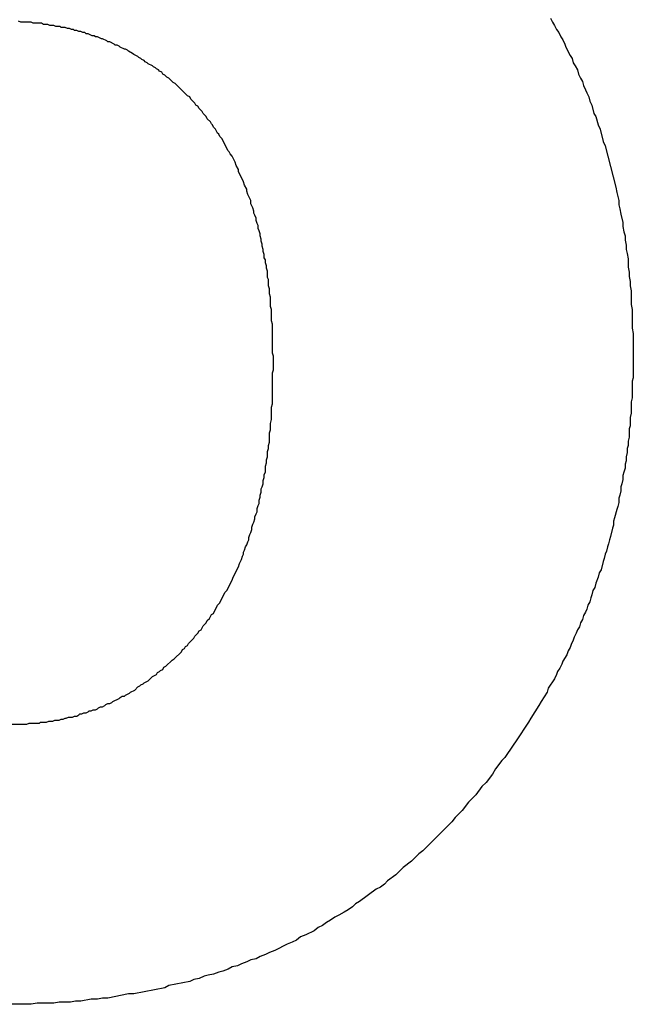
# Model space of a CAD drawing. Header units: millimetres. Extents: x -641 to 119, y -160 to 916.
# Tile 43 of 64: x -385.609 to -385.017, y 511.974 to 512.923. Entities that reach past the tile are written whole.
import ezdxf

# ---------------------------------------------------------------- set-up
doc = ezdxf.new("R2010")
doc.units = ezdxf.units.MM
doc.header["$LTSCALE"] = 32.67
doc.layers.get('0').update_dxf_attribs({"linetype": 'CONTINUOUS'})

msp = doc.modelspace()

# ---------------------------------------------------------------- linework, layer by layer
at = {"color": 7, "linetype": 'Continuous'}
for p, q in [((-385.60835, 512.92066), (-385.61035, 512.92166)), ((-385.59835, 512.92066), (-385.60835, 512.92066)), ((-385.59635, 512.91966), (-385.59835, 512.92066)), ((-385.09735, 512.92466), (-385.09535, 512.92066)), ((-385.09535, 512.92066), (-385.09335, 512.91766)), ((-385.58835, 512.91966), (-385.59635, 512.91966)), ((-385.58635, 512.91866), (-385.58835, 512.91966)), ((-385.58235, 512.91866), (-385.58635, 512.91866)), ((-385.58035, 512.91766), (-385.58235, 512.91866)), ((-385.57635, 512.91766), (-385.58035, 512.91766)), ((-385.57435, 512.91666), (-385.57635, 512.91766)), ((-385.57035, 512.91666), (-385.57435, 512.91666)), ((-385.56935, 512.91566), (-385.57035, 512.91666)), ((-385.56535, 512.91566), (-385.56935, 512.91566)), ((-385.56335, 512.91466), (-385.56535, 512.91566)), ((-385.56135, 512.91466), (-385.56335, 512.91466)), ((-385.55935, 512.91366), (-385.56135, 512.91466)), ((-385.55735, 512.91366), (-385.55935, 512.91366)), ((-385.55635, 512.91266), (-385.55735, 512.91366)), ((-385.55435, 512.91266), (-385.55635, 512.91266)), ((-385.55235, 512.91166), (-385.55435, 512.91266)), ((-385.55035, 512.91166), (-385.55235, 512.91166)), ((-385.54835, 512.91066), (-385.55035, 512.91166)), ((-385.54635, 512.91066), (-385.54835, 512.91066)), ((-385.54535, 512.90966), (-385.54635, 512.91066)), ((-385.09335, 512.91766), (-385.09135, 512.91366)), ((-385.09135, 512.91366), (-385.08935, 512.91066)), ((-385.08935, 512.91066), (-385.08735, 512.90666)), ((-385.54335, 512.90966), (-385.54535, 512.90966)), ((-385.53935, 512.90766), (-385.54335, 512.90966)), ((-385.53735, 512.90766), (-385.53935, 512.90766)), ((-385.53635, 512.90666), (-385.53735, 512.90766)), ((-385.53435, 512.90666), (-385.53635, 512.90666)), ((-385.53035, 512.90466), (-385.53435, 512.90666)), ((-385.52935, 512.90466), (-385.53035, 512.90466)), ((-385.52535, 512.90266), (-385.52935, 512.90466)), ((-385.52435, 512.90166), (-385.52535, 512.90266)), ((-385.52235, 512.90166), (-385.52435, 512.90166)), ((-385.51835, 512.89966), (-385.52235, 512.90166)), ((-385.08735, 512.90666), (-385.08535, 512.90366)), ((-385.08535, 512.90366), (-385.08335, 512.89966)), ((-385.51735, 512.89866), (-385.51835, 512.89966)), ((-385.51535, 512.89866), (-385.51735, 512.89866)), ((-385.51335, 512.89766), (-385.51535, 512.89866)), ((-385.51235, 512.89666), (-385.51335, 512.89766)), ((-385.50835, 512.89466), (-385.51235, 512.89666)), ((-385.50735, 512.89466), (-385.50835, 512.89466)), ((-385.50535, 512.89366), (-385.50735, 512.89466)), ((-385.50435, 512.89266), (-385.50535, 512.89366)), ((-385.50035, 512.89066), (-385.50435, 512.89266)), ((-385.08335, 512.89966), (-385.08235, 512.89666)), ((-385.08235, 512.89666), (-385.07835, 512.88866)), ((-385.49935, 512.88966), (-385.50035, 512.89066)), ((-385.49535, 512.88766), (-385.49935, 512.88966)), ((-385.49435, 512.88666), (-385.49535, 512.88766)), ((-385.49235, 512.88566), (-385.49435, 512.88666)), ((-385.49135, 512.88466), (-385.49235, 512.88566)), ((-385.48935, 512.88366), (-385.49135, 512.88466)), ((-385.48835, 512.88266), (-385.48935, 512.88366)), ((-385.48635, 512.88166), (-385.48835, 512.88266)), ((-385.07835, 512.88866), (-385.07635, 512.88566)), ((-385.07635, 512.88566), (-385.07535, 512.88166)), ((-385.48535, 512.88066), (-385.48635, 512.88166)), ((-385.48135, 512.87866), (-385.48535, 512.88066)), ((-385.48035, 512.87766), (-385.48135, 512.87866)), ((-385.47835, 512.87666), (-385.48035, 512.87766)), ((-385.47735, 512.87566), (-385.47835, 512.87666)), ((-385.47535, 512.87466), (-385.47735, 512.87566)), ((-385.47435, 512.87366), (-385.47535, 512.87466)), ((-385.47235, 512.87266), (-385.47435, 512.87366)), ((-385.47135, 512.87066), (-385.47235, 512.87266)), ((-385.07535, 512.88166), (-385.07335, 512.87866)), ((-385.07335, 512.87866), (-385.07135, 512.87466)), ((-385.07135, 512.87466), (-385.07035, 512.87066)), ((-385.46935, 512.86966), (-385.47135, 512.87066)), ((-385.46735, 512.86766), (-385.46935, 512.86966)), ((-385.46535, 512.86666), (-385.46735, 512.86766)), ((-385.46135, 512.86266), (-385.46535, 512.86666)), ((-385.07035, 512.87066), (-385.06835, 512.86666)), ((-385.06835, 512.86666), (-385.06635, 512.86366)), ((-385.06635, 512.86366), (-385.06535, 512.85966)), ((-385.45935, 512.86166), (-385.46135, 512.86266)), ((-385.44735, 512.84966), (-385.45935, 512.86166)), ((-385.06535, 512.85966), (-385.06335, 512.85566)), ((-385.06335, 512.85566), (-385.06235, 512.85266)), ((-385.44535, 512.84866), (-385.44735, 512.84966)), ((-385.44435, 512.84666), (-385.44535, 512.84866)), ((-385.44035, 512.84266), (-385.44435, 512.84666)), ((-385.06235, 512.85266), (-385.06035, 512.84866)), ((-385.06035, 512.84866), (-385.05935, 512.84466)), ((-385.05935, 512.84466), (-385.05735, 512.84066)), ((-385.43935, 512.84066), (-385.44035, 512.84266)), ((-385.43735, 512.83966), (-385.43935, 512.84066)), ((-385.43635, 512.83766), (-385.43735, 512.83966)), ((-385.43335, 512.83466), (-385.43635, 512.83766)), ((-385.43235, 512.83266), (-385.43335, 512.83466)), ((-385.05735, 512.84066), (-385.05535, 512.83266)), ((-385.42935, 512.82966), (-385.43235, 512.83266)), ((-385.42835, 512.82766), (-385.42935, 512.82966)), ((-385.42535, 512.82466), (-385.42835, 512.82766)), ((-385.05535, 512.83266), (-385.05335, 512.82966)), ((-385.05335, 512.82966), (-385.05135, 512.82166)), ((-385.42435, 512.82266), (-385.42535, 512.82466)), ((-385.42335, 512.82166), (-385.42435, 512.82266)), ((-385.42235, 512.81966), (-385.42335, 512.82166)), ((-385.42035, 512.81766), (-385.42235, 512.81966)), ((-385.41835, 512.81366), (-385.42035, 512.81766)), ((-385.05135, 512.82166), (-385.04935, 512.81766)), ((-385.04935, 512.81766), (-385.04635, 512.80566)), ((-385.41735, 512.81266), (-385.41835, 512.81366)), ((-385.41635, 512.81066), (-385.41735, 512.81266)), ((-385.41435, 512.80866), (-385.41635, 512.81066)), ((-385.40835, 512.79666), (-385.41435, 512.80866)), ((-385.40735, 512.79566), (-385.40835, 512.79666)), ((-385.04635, 512.80566), (-385.04435, 512.80166)), ((-385.04435, 512.80166), (-385.03435, 512.76166)), ((-385.40635, 512.79366), (-385.40735, 512.79566)), ((-385.40435, 512.79166), (-385.40635, 512.79366)), ((-385.40135, 512.78566), (-385.40435, 512.79166)), ((-385.40035, 512.78266), (-385.40135, 512.78566)), ((-385.39835, 512.77866), (-385.40035, 512.78266)), ((-385.39835, 512.77666), (-385.39835, 512.77866)), ((-385.39335, 512.76666), (-385.39835, 512.77666)), ((-385.39235, 512.76366), (-385.39335, 512.76666)), ((-385.39035, 512.75966), (-385.39235, 512.76366)), ((-385.39035, 512.75766), (-385.39035, 512.75966)), ((-385.03435, 512.76166), (-385.03335, 512.75666)), ((-385.38935, 512.75466), (-385.39035, 512.75766)), ((-385.38635, 512.74866), (-385.38935, 512.75466)), ((-385.03335, 512.75666), (-385.03135, 512.74866)), ((-385.38635, 512.74566), (-385.38635, 512.74866)), ((-385.38435, 512.74166), (-385.38635, 512.74566)), ((-385.38335, 512.73866), (-385.38435, 512.74166)), ((-385.03135, 512.74866), (-385.03135, 512.74466)), ((-385.03135, 512.74466), (-385.03035, 512.74066)), ((-385.03035, 512.74066), (-385.02935, 512.73566)), ((-385.38335, 512.73666), (-385.38335, 512.73866)), ((-385.38235, 512.73466), (-385.38335, 512.73666)), ((-385.38135, 512.73166), (-385.38235, 512.73466)), ((-385.38135, 512.72966), (-385.38135, 512.73166)), ((-385.02935, 512.73566), (-385.02735, 512.72766)), ((-385.38035, 512.72666), (-385.38135, 512.72966)), ((-385.37935, 512.72466), (-385.38035, 512.72666)), ((-385.37935, 512.72166), (-385.37935, 512.72466)), ((-385.37835, 512.71966), (-385.37935, 512.72166)), ((-385.02735, 512.72766), (-385.02735, 512.72366)), ((-385.02735, 512.72366), (-385.02635, 512.71866)), ((-385.37735, 512.71666), (-385.37835, 512.71966)), ((-385.37735, 512.71466), (-385.37735, 512.71666)), ((-385.37635, 512.71166), (-385.37735, 512.71466)), ((-385.37635, 512.70966), (-385.37635, 512.71166)), ((-385.02635, 512.71866), (-385.02535, 512.71466)), ((-385.02535, 512.71466), (-385.02535, 512.71066)), ((-385.37535, 512.70666), (-385.37635, 512.70966)), ((-385.37535, 512.70466), (-385.37535, 512.70666)), ((-385.37435, 512.70166), (-385.37535, 512.70466)), ((-385.37435, 512.69966), (-385.37435, 512.70166)), ((-385.02535, 512.71066), (-385.02435, 512.70566)), ((-385.02435, 512.70566), (-385.02435, 512.70166)), ((-385.02435, 512.70166), (-385.02335, 512.69766)), ((-385.37335, 512.69666), (-385.37435, 512.69966)), ((-385.37335, 512.69366), (-385.37335, 512.69666)), ((-385.37235, 512.69166), (-385.37335, 512.69366)), ((-385.02335, 512.69766), (-385.02235, 512.69266)), ((-385.02235, 512.69266), (-385.02235, 512.68466)), ((-385.37235, 512.68866), (-385.37235, 512.69166)), ((-385.37135, 512.68566), (-385.37235, 512.68866)), ((-385.37135, 512.68366), (-385.37135, 512.68566)), ((-385.37035, 512.68066), (-385.37135, 512.68366)), ((-385.02235, 512.68466), (-385.02135, 512.67966)), ((-385.37035, 512.67466), (-385.37035, 512.68066)), ((-385.36935, 512.67266), (-385.37035, 512.67466)), ((-385.02135, 512.67966), (-385.02135, 512.67566)), ((-385.02135, 512.67566), (-385.02035, 512.67066)), ((-385.36935, 512.66666), (-385.36935, 512.67266)), ((-385.36835, 512.66366), (-385.36935, 512.66666)), ((-385.36835, 512.65866), (-385.36835, 512.66366)), ((-385.02035, 512.67066), (-385.02035, 512.66666)), ((-385.02035, 512.66666), (-385.01935, 512.66166)), ((-385.36735, 512.65566), (-385.36835, 512.65866)), ((-385.36735, 512.64666), (-385.36735, 512.65566)), ((-385.01935, 512.66166), (-385.01935, 512.64866)), ((-385.36635, 512.64366), (-385.36735, 512.64666)), ((-385.01935, 512.64866), (-385.01835, 512.64366)), ((-385.36635, 512.63266), (-385.36635, 512.64366)), ((-385.01835, 512.64366), (-385.01835, 512.62566)), ((-385.36535, 512.62966), (-385.36635, 512.63266)), ((-385.36535, 512.60166), (-385.36535, 512.62966)), ((-385.01835, 512.62566), (-385.01735, 512.62066)), ((-385.01735, 512.62066), (-385.01735, 512.57766)), ((-385.36435, 512.59866), (-385.36535, 512.60166)), ((-385.36435, 512.58566), (-385.36435, 512.59866)), ((-385.36535, 512.58266), (-385.36435, 512.58566)), ((-385.36535, 512.55266), (-385.36535, 512.58266)), ((-385.01735, 512.57766), (-385.01835, 512.57466)), ((-385.01835, 512.57466), (-385.01835, 512.55866)), ((-385.36635, 512.54966), (-385.36535, 512.55266)), ((-385.36635, 512.53766), (-385.36635, 512.54966)), ((-385.01835, 512.55866), (-385.01935, 512.55466)), ((-385.01935, 512.55466), (-385.01935, 512.54366)), ((-385.01935, 512.54366), (-385.02035, 512.53966)), ((-385.36735, 512.53366), (-385.36635, 512.53766)), ((-385.36735, 512.52766), (-385.36735, 512.53366)), ((-385.02035, 512.53166), (-385.02135, 512.52866)), ((-385.02035, 512.53966), (-385.02035, 512.53166)), ((-385.36835, 512.52466), (-385.36735, 512.52766)), ((-385.36835, 512.51566), (-385.36835, 512.52466)), ((-385.02135, 512.52866), (-385.02135, 512.52066)), ((-385.36935, 512.51266), (-385.36835, 512.51566)), ((-385.36935, 512.50966), (-385.36935, 512.51266)), ((-385.02235, 512.51266), (-385.02335, 512.50966)), ((-385.02135, 512.52066), (-385.02235, 512.51666)), ((-385.02235, 512.51666), (-385.02235, 512.51266)), ((-385.37035, 512.50666), (-385.36935, 512.50966)), ((-385.37035, 512.50166), (-385.37035, 512.50666)), ((-385.02335, 512.50566), (-385.02435, 512.50166)), ((-385.02335, 512.50966), (-385.02335, 512.50566)), ((-385.37235, 512.49266), (-385.37135, 512.49566)), ((-385.37235, 512.48666), (-385.37235, 512.49266)), ((-385.37135, 512.49866), (-385.37035, 512.50166)), ((-385.37135, 512.49566), (-385.37135, 512.49866)), ((-385.02435, 512.49766), (-385.02535, 512.49466)), ((-385.02535, 512.49466), (-385.02535, 512.49066)), ((-385.02435, 512.50166), (-385.02435, 512.49766)), ((-385.37335, 512.48466), (-385.37235, 512.48666)), ((-385.37335, 512.48166), (-385.37335, 512.48466)), ((-385.02635, 512.48666), (-385.02735, 512.48366)), ((-385.02735, 512.48366), (-385.02735, 512.47966)), ((-385.02535, 512.49066), (-385.02635, 512.48666)), ((-385.37535, 512.47266), (-385.37435, 512.47566)), ((-385.37435, 512.47866), (-385.37335, 512.48166)), ((-385.37435, 512.47566), (-385.37435, 512.47866)), ((-385.02835, 512.47566), (-385.02935, 512.47266)), ((-385.02735, 512.47966), (-385.02835, 512.47566)), ((-385.37735, 512.46466), (-385.37635, 512.46766)), ((-385.37735, 512.46266), (-385.37735, 512.46466)), ((-385.37635, 512.47066), (-385.37535, 512.47266)), ((-385.37635, 512.46766), (-385.37635, 512.47066)), ((-385.03035, 512.46466), (-385.03135, 512.46166)), ((-385.02935, 512.46866), (-385.03035, 512.46466)), ((-385.02935, 512.47266), (-385.02935, 512.46866)), ((-385.38035, 512.45166), (-385.37935, 512.45466)), ((-385.37935, 512.45466), (-385.37835, 512.45666)), ((-385.37835, 512.45966), (-385.37735, 512.46266)), ((-385.37835, 512.45666), (-385.37835, 512.45966)), ((-385.03135, 512.45766), (-385.03235, 512.45366)), ((-385.03135, 512.46166), (-385.03135, 512.45766)), ((-385.38235, 512.44366), (-385.38135, 512.44666)), ((-385.38135, 512.44666), (-385.38035, 512.44866)), ((-385.38035, 512.44866), (-385.38035, 512.45166)), ((-385.03335, 512.45066), (-385.03535, 512.44266)), ((-385.03235, 512.45366), (-385.03335, 512.45066)), ((-385.38535, 512.43366), (-385.38435, 512.43666)), ((-385.38435, 512.43666), (-385.38335, 512.43866)), ((-385.38335, 512.43866), (-385.38235, 512.44166)), ((-385.38235, 512.44166), (-385.38235, 512.44366)), ((-385.03635, 512.43566), (-385.03735, 512.43266)), ((-385.03535, 512.44266), (-385.03635, 512.43966)), ((-385.03635, 512.43966), (-385.03635, 512.43566)), ((-385.38835, 512.42366), (-385.38735, 512.42666)), ((-385.38735, 512.42666), (-385.38635, 512.42866)), ((-385.38635, 512.42866), (-385.38535, 512.43166)), ((-385.38535, 512.43166), (-385.38535, 512.43366)), ((-385.03735, 512.43266), (-385.03935, 512.42466)), ((-385.39035, 512.41666), (-385.38935, 512.41966)), ((-385.38935, 512.41966), (-385.38835, 512.42166)), ((-385.38835, 512.42166), (-385.38835, 512.42366)), ((-385.04135, 512.41766), (-385.04235, 512.41466)), ((-385.04035, 512.42166), (-385.04135, 512.41766)), ((-385.03935, 512.42466), (-385.04035, 512.42166)), ((-385.39435, 512.40566), (-385.39335, 512.40766)), ((-385.39335, 512.40966), (-385.39235, 512.41166)), ((-385.39335, 512.40766), (-385.39335, 512.40966)), ((-385.39235, 512.41166), (-385.39135, 512.41466)), ((-385.39135, 512.41466), (-385.39035, 512.41666)), ((-385.04435, 512.40766), (-385.04535, 512.40366)), ((-385.04335, 512.41066), (-385.04435, 512.40766)), ((-385.04235, 512.41466), (-385.04335, 512.41066)), ((-385.39835, 512.39566), (-385.39735, 512.39866)), ((-385.39735, 512.39866), (-385.39535, 512.40266)), ((-385.39535, 512.40266), (-385.39435, 512.40566)), ((-385.04635, 512.40066), (-385.04835, 512.39266)), ((-385.04535, 512.40366), (-385.04635, 512.40066)), ((-385.40335, 512.38566), (-385.39835, 512.39566)), ((-385.05035, 512.38966), (-385.05135, 512.38566)), ((-385.04835, 512.39266), (-385.05035, 512.38966)), ((-385.40935, 512.37266), (-385.40435, 512.38266)), ((-385.40435, 512.38266), (-385.40335, 512.38566)), ((-385.05335, 512.37966), (-385.05435, 512.37566)), ((-385.05135, 512.38566), (-385.05335, 512.37966)), ((-385.41635, 512.36066), (-385.41135, 512.37066)), ((-385.41135, 512.37066), (-385.40935, 512.37266)), ((-385.05635, 512.37266), (-385.05735, 512.36866)), ((-385.05435, 512.37566), (-385.05635, 512.37266)), ((-385.41835, 512.35866), (-385.41635, 512.36066)), ((-385.05935, 512.36166), (-385.06135, 512.35866)), ((-385.05835, 512.36566), (-385.05935, 512.36166)), ((-385.05735, 512.36866), (-385.05835, 512.36566)), ((-385.42435, 512.34966), (-385.42235, 512.35066)), ((-385.42235, 512.35066), (-385.41835, 512.35866)), ((-385.06335, 512.35166), (-385.06535, 512.34866)), ((-385.06235, 512.35466), (-385.06335, 512.35166)), ((-385.06135, 512.35866), (-385.06235, 512.35466)), ((-385.43235, 512.33866), (-385.42935, 512.34166)), ((-385.42935, 512.34166), (-385.42835, 512.34366)), ((-385.42835, 512.34366), (-385.42635, 512.34566)), ((-385.42635, 512.34566), (-385.42435, 512.34966)), ((-385.06835, 512.34166), (-385.06935, 512.33766)), ((-385.06635, 512.34466), (-385.06835, 512.34166)), ((-385.06535, 512.34866), (-385.06635, 512.34466)), ((-385.44035, 512.32866), (-385.43735, 512.33166)), ((-385.43735, 512.33166), (-385.43635, 512.33366)), ((-385.43635, 512.33366), (-385.43435, 512.33466)), ((-385.43435, 512.33466), (-385.43235, 512.33866)), ((-385.07235, 512.33166), (-385.07435, 512.32766)), ((-385.07135, 512.33466), (-385.07235, 512.33166)), ((-385.06935, 512.33766), (-385.07135, 512.33466)), ((-385.44635, 512.32166), (-385.44135, 512.32666)), ((-385.44135, 512.32666), (-385.44035, 512.32866)), ((-385.07535, 512.32466), (-385.07735, 512.32066)), ((-385.07435, 512.32766), (-385.07535, 512.32466)), ((-385.46035, 512.30666), (-385.45335, 512.31366)), ((-385.45335, 512.31366), (-385.45235, 512.31566)), ((-385.45235, 512.31566), (-385.45035, 512.31666)), ((-385.45035, 512.31666), (-385.44935, 512.31866)), ((-385.44935, 512.31866), (-385.44735, 512.31966)), ((-385.44735, 512.31966), (-385.44635, 512.32166)), ((-385.08035, 512.31466), (-385.08135, 512.31066)), ((-385.07835, 512.31766), (-385.08035, 512.31466)), ((-385.07735, 512.32066), (-385.07835, 512.31766)), ((-385.46835, 512.29966), (-385.46235, 512.30566)), ((-385.46235, 512.30566), (-385.46035, 512.30666)), ((-385.08535, 512.30466), (-385.08635, 512.30166)), ((-385.08135, 512.31066), (-385.08535, 512.30466)), ((-385.47735, 512.29166), (-385.47635, 512.29366)), ((-385.47635, 512.29366), (-385.47435, 512.29466)), ((-385.47435, 512.29466), (-385.47335, 512.29566)), ((-385.47335, 512.29566), (-385.47135, 512.29666)), ((-385.47135, 512.29666), (-385.47035, 512.29866)), ((-385.47035, 512.29866), (-385.46835, 512.29966)), ((-385.09035, 512.29466), (-385.09135, 512.29166)), ((-385.08835, 512.29766), (-385.09035, 512.29466)), ((-385.08635, 512.30166), (-385.08835, 512.29766)), ((-385.48935, 512.28366), (-385.48535, 512.28566)), ((-385.48535, 512.28566), (-385.48135, 512.28966)), ((-385.48135, 512.28966), (-385.47735, 512.29166)), ((-385.09335, 512.28766), (-385.09935, 512.27866)), ((-385.09135, 512.29166), (-385.09335, 512.28766)), ((-385.50335, 512.27366), (-385.50235, 512.27466)), ((-385.50235, 512.27466), (-385.49835, 512.27666)), ((-385.49835, 512.27666), (-385.49535, 512.27966)), ((-385.49535, 512.27966), (-385.49335, 512.28066)), ((-385.49335, 512.28066), (-385.49235, 512.28166)), ((-385.49235, 512.28166), (-385.49035, 512.28266)), ((-385.49035, 512.28266), (-385.48935, 512.28366)), ((-385.10035, 512.27466), (-385.10635, 512.26566)), ((-385.09935, 512.27866), (-385.10035, 512.27466)), ((-385.52035, 512.26466), (-385.51935, 512.26566)), ((-385.51935, 512.26566), (-385.51335, 512.26866)), ((-385.51335, 512.26866), (-385.51235, 512.26966)), ((-385.51235, 512.26966), (-385.51035, 512.27066)), ((-385.51035, 512.27066), (-385.50835, 512.27066)), ((-385.50835, 512.27066), (-385.50735, 512.27166)), ((-385.50735, 512.27166), (-385.50335, 512.27366)), ((-385.10635, 512.26566), (-385.10835, 512.26166)), ((-385.54535, 512.25466), (-385.54335, 512.25566)), ((-385.54335, 512.25566), (-385.54235, 512.25666)), ((-385.54235, 512.25666), (-385.54035, 512.25666)), ((-385.54035, 512.25666), (-385.53835, 512.25766)), ((-385.53835, 512.25766), (-385.53635, 512.25766)), ((-385.53635, 512.25766), (-385.53435, 512.25866)), ((-385.53435, 512.25866), (-385.53335, 512.25966)), ((-385.53335, 512.25966), (-385.53135, 512.26066)), ((-385.53135, 512.26066), (-385.52935, 512.26066)), ((-385.52935, 512.26066), (-385.52735, 512.26166)), ((-385.52735, 512.26166), (-385.52635, 512.26266)), ((-385.52635, 512.26266), (-385.52435, 512.26366)), ((-385.52435, 512.26366), (-385.52235, 512.26366)), ((-385.52235, 512.26366), (-385.52035, 512.26466)), ((-385.10835, 512.26166), (-385.11635, 512.24966)), ((-385.58335, 512.24566), (-385.58135, 512.24666)), ((-385.58135, 512.24666), (-385.57735, 512.24666)), ((-385.57735, 512.24666), (-385.57535, 512.24766)), ((-385.57535, 512.24766), (-385.57135, 512.24766)), ((-385.57135, 512.24766), (-385.56935, 512.24866)), ((-385.56935, 512.24866), (-385.56735, 512.24866)), ((-385.56735, 512.24866), (-385.56535, 512.24966)), ((-385.56535, 512.24966), (-385.56435, 512.24966)), ((-385.56435, 512.24966), (-385.56235, 512.25066)), ((-385.56235, 512.25066), (-385.55835, 512.25066)), ((-385.55835, 512.25066), (-385.55635, 512.25166)), ((-385.55635, 512.25166), (-385.55435, 512.25166)), ((-385.55435, 512.25166), (-385.55235, 512.25266)), ((-385.55235, 512.25266), (-385.55135, 512.25366)), ((-385.55135, 512.25366), (-385.54935, 512.25366)), ((-385.54935, 512.25366), (-385.54735, 512.25466)), ((-385.54735, 512.25466), (-385.54535, 512.25466)), ((-385.11635, 512.24966), (-385.11835, 512.24566)), ((-385.63135, 512.24366), (-385.60235, 512.24366)), ((-385.60235, 512.24366), (-385.60035, 512.24466)), ((-385.60035, 512.24466), (-385.59035, 512.24466)), ((-385.59035, 512.24466), (-385.58935, 512.24566)), ((-385.58935, 512.24566), (-385.58335, 512.24566)), ((-385.11835, 512.24566), (-385.13035, 512.22766)), ((-385.13035, 512.22766), (-385.13335, 512.22366)), ((-385.13335, 512.22366), (-385.14135, 512.21166)), ((-385.14435, 512.20866), (-385.15035, 512.20066)), ((-385.14135, 512.21166), (-385.14435, 512.20866)), ((-385.15035, 512.20066), (-385.15335, 512.19566)), ((-385.15335, 512.19566), (-385.15935, 512.18766)), ((-385.16335, 512.18366), (-385.16935, 512.17566)), ((-385.15935, 512.18766), (-385.16335, 512.18366)), ((-385.16935, 512.17566), (-385.17635, 512.16866)), ((-385.18235, 512.16066), (-385.18935, 512.15366)), ((-385.17635, 512.16866), (-385.18235, 512.16066)), ((-385.18935, 512.15366), (-385.19235, 512.14966)), ((-385.19235, 512.14966), (-385.22035, 512.12166)), ((-385.22435, 512.11866), (-385.23135, 512.11166)), ((-385.22035, 512.12166), (-385.22435, 512.11866)), ((-385.23935, 512.10566), (-385.24635, 512.09866)), ((-385.23135, 512.11166), (-385.23935, 512.10566)), ((-385.24635, 512.09866), (-385.25435, 512.09266)), ((-385.26535, 512.08466), (-385.28135, 512.07266)), ((-385.26135, 512.08666), (-385.26535, 512.08466)), ((-385.25735, 512.08966), (-385.26135, 512.08666)), ((-385.25435, 512.09266), (-385.25735, 512.08966)), ((-385.28835, 512.06766), (-385.29235, 512.06466)), ((-385.28535, 512.07066), (-385.28835, 512.06766)), ((-385.28135, 512.07266), (-385.28535, 512.07066)), ((-385.30535, 512.05766), (-385.30935, 512.05466)), ((-385.30135, 512.05966), (-385.30535, 512.05766)), ((-385.29635, 512.06266), (-385.30135, 512.05966)), ((-385.29235, 512.06466), (-385.29635, 512.06266)), ((-385.32135, 512.04766), (-385.32535, 512.04466)), ((-385.31735, 512.04966), (-385.32135, 512.04766)), ((-385.31335, 512.05266), (-385.31735, 512.04966)), ((-385.30935, 512.05466), (-385.31335, 512.05266)), ((-385.33835, 512.03866), (-385.34235, 512.03566)), ((-385.33335, 512.04066), (-385.33835, 512.03866)), ((-385.32535, 512.04466), (-385.33335, 512.04066)), ((-385.35135, 512.03166), (-385.36335, 512.02566)), ((-385.34635, 512.03366), (-385.35135, 512.03166)), ((-385.34235, 512.03566), (-385.34635, 512.03366)), ((-385.37735, 512.01966), (-385.38135, 512.01766)), ((-385.37235, 512.02166), (-385.37735, 512.01966)), ((-385.36835, 512.02366), (-385.37235, 512.02166)), ((-385.36335, 512.02566), (-385.36835, 512.02366)), ((-385.40435, 512.00966), (-385.40835, 512.00766)), ((-385.39935, 512.01066), (-385.40435, 512.00966)), ((-385.39535, 512.01266), (-385.39935, 512.01066)), ((-385.39035, 512.01466), (-385.39535, 512.01266)), ((-385.38635, 512.01666), (-385.39035, 512.01466)), ((-385.38135, 512.01766), (-385.38635, 512.01666)), ((-385.43135, 512.00066), (-385.43635, 511.99866)), ((-385.42735, 512.00166), (-385.43135, 512.00066)), ((-385.42235, 512.00266), (-385.42735, 512.00166)), ((-385.41735, 512.00466), (-385.42235, 512.00266)), ((-385.41335, 512.00566), (-385.41735, 512.00466)), ((-385.40835, 512.00766), (-385.41335, 512.00566)), ((-385.46935, 511.98966), (-385.49935, 511.98366)), ((-385.46535, 511.99166), (-385.46935, 511.98966)), ((-385.44535, 511.99566), (-385.46535, 511.99166)), ((-385.44135, 511.99766), (-385.44535, 511.99566)), ((-385.43635, 511.99866), (-385.44135, 511.99766)), ((-385.50435, 511.98366), (-385.52435, 511.97966)), ((-385.49935, 511.98366), (-385.50435, 511.98366)), ((-385.59835, 511.97366), (-385.65035, 511.97366)), ((-385.59235, 511.97466), (-385.59835, 511.97366)), ((-385.57635, 511.97466), (-385.59235, 511.97466)), ((-385.57135, 511.97566), (-385.57635, 511.97466)), ((-385.56035, 511.97566), (-385.57135, 511.97566)), ((-385.55535, 511.97666), (-385.56035, 511.97566)), ((-385.55035, 511.97666), (-385.55535, 511.97666)), ((-385.54035, 511.97866), (-385.55035, 511.97666)), ((-385.53435, 511.97866), (-385.54035, 511.97866)), ((-385.52935, 511.97966), (-385.53435, 511.97866)), ((-385.52435, 511.97966), (-385.52935, 511.97966))]:
    msp.add_line(p, q, dxfattribs=at)

doc.saveas('drawing.dxf')
